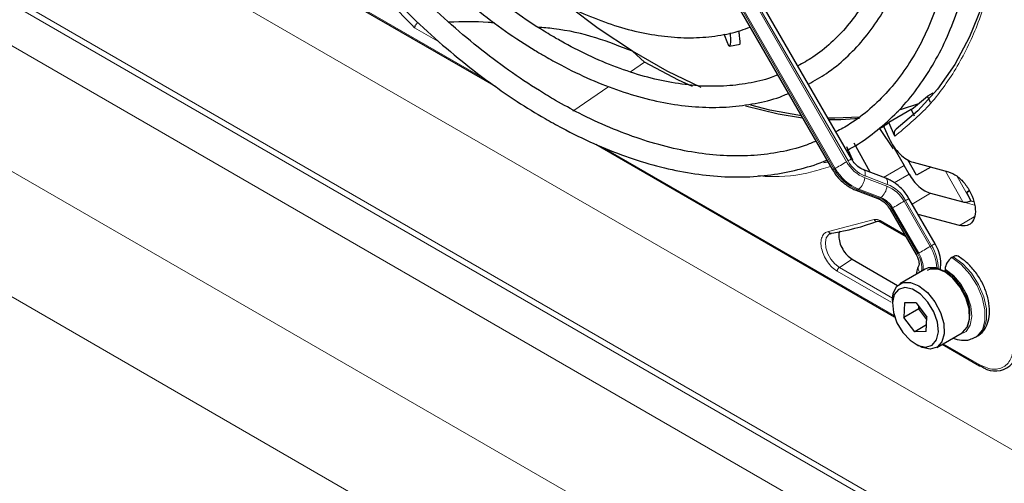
# Paper-space layout 'Blatt4' of a CAD drawing. Header units: millimetres. Extents: x 5 to 418, y 2 to 292.
# Tile 68 of 111: x 124 to 140, y 196 to 203. Entities that reach past the tile are written whole.
import ezdxf

# ---------------------------------------------------------------- set-up
doc = ezdxf.new("R2010")
doc.units = ezdxf.units.MM

psp = doc.layouts.new('Blatt4')

# ---------------------------------------------------------------- linework, layer by layer
at = {"color": 7, "linetype": 'Continuous', "lineweight": 18}
for p, q in [((142.407, 192.954), (86.789, 225.061)), ((88.052, 224.234), (141.145, 193.584)), ((140.865, 193.083), (87.772, 223.733)), ((86.943, 222.218), (138.413, 192.505)), ((137.65, 190.959), (86.031, 220.758)), ((133.178, 207.705), (137.174, 200.783)), ((137.191, 200.793), (133.194, 207.715)), ((133.375, 207.82), (137.372, 200.897)), ((137.395, 200.911), (133.399, 207.833)), ((126.528, 205.158), (131.67, 202.189)), ((127.642, 203.464), (143.244, 194.456)), ((130.931, 202.788), (130.527, 203.021)), ((133.946, 202.324), (134.171, 202.478)), ((133.036, 201.702), (133.605, 202.091)), ((133.496, 201.135), (138.127, 198.462)), ((138.284, 200.838), (137.958, 200.651)), ((137.174, 200.783), (137.191, 200.793)), ((138.127, 200.563), (138.362, 200.702)), ((139.216, 200.262), (138.94, 200.751)), ((137.661, 200.643), (138.012, 200.51)), ((138.017, 200.54), (137.666, 200.673)), ((139.117, 200.674), (139.34, 200.279)), ((137.564, 200.464), (137.548, 200.455)), ((137.548, 200.455), (137.898, 200.322)), ((137.915, 200.331), (137.564, 200.464)), ((138.703, 200.4), (138.413, 200.228)), ((137.898, 200.322), (137.915, 200.331)), ((138.283, 200.272), (138.697, 199.555)), ((138.72, 199.568), (138.307, 200.285)), ((139.216, 200.262), (139.402, 200.212)), ((138.102, 200.167), (138.085, 200.157)), ((138.085, 200.157), (138.499, 199.441)), ((138.516, 199.45), (138.102, 200.167)), ((137.085, 199.792), (137.808, 199.981)), ((137.904, 199.966), (138.294, 199.74)), ((139.395, 200.027), (139.164, 199.888)), ((138.72, 199.568), (138.697, 199.555)), ((137.46, 199.354), (137.258, 199.225)), ((138.078, 198.671), (137.224, 199.164)), ((138.099, 198.739), (137.258, 199.225)), ((138.903, 198.014), (139.471, 197.686))]:
    psp.add_line(p, q, dxfattribs=at)
at = {"color": 7, "linetype": 'Continuous', "lineweight": 25}
for p, q in [((137.45, 200.943), (133.454, 207.865)), ((133.154, 207.692), (137.15, 200.769)), ((126.514, 205.149), (131.812, 202.09)), ((135.49, 202.772), (135.434, 202.92)), ((135.672, 202.928), (135.668, 202.963)), ((135.515, 202.73), (135.687, 202.763)), ((134.171, 202.478), (133.977, 202.648)), ((138.737, 201.987), (138.656, 201.939)), ((138.701, 201.835), (138.656, 201.939)), ((138.512, 201.815), (138.22, 201.719)), ((138.398, 201.726), (138.041, 201.519)), ((138.162, 201.679), (138.192, 201.697)), ((138.398, 201.726), (138.443, 201.625)), ((137.893, 201.423), (137.976, 201.468)), ((137.96, 201.461), (138.047, 201.266)), ((138.137, 201.304), (138.041, 201.519)), ((137.893, 201.423), (138.113, 201.103)), ((133.4, 201.174), (138.134, 198.441)), ((137.745, 200.731), (137.493, 201.193)), ((137.37, 201.139), (137.465, 200.93)), ((138.129, 201.112), (138.284, 200.838)), ((138.362, 200.702), (138.284, 200.838)), ((138.481, 200.685), (138.341, 200.928)), ((138.427, 200.889), (138.99, 200.738)), ((137.995, 200.637), (137.645, 200.77)), ((138.705, 200.814), (138.481, 200.685)), ((137.517, 200.45), (137.867, 200.317)), ((138.703, 200.4), (139.216, 200.262)), ((139.272, 200.411), (139.317, 200.437)), ((139.272, 200.411), (139.317, 200.437)), ((139.317, 200.437), (139.272, 200.411)), ((139.317, 200.437), (139.272, 200.411)), ((139.272, 200.411), (139.343, 200.281)), ((138.775, 199.6), (138.361, 200.317)), ((139.34, 200.279), (139.343, 200.281)), ((139.343, 200.281), (139.387, 200.269)), ((138.061, 200.144), (138.475, 199.427)), ((139.164, 199.888), (138.507, 200.064)), ((137.914, 199.943), (138.309, 199.715)), ((137.46, 199.354), (138.18, 198.938)), ((139.064, 199.393), (139.04, 199.38)), ((138.619, 199.198), (138.218, 198.966)), ((138.934, 199.196), (138.934, 199.169)), ((138.098, 198.699), (138.098, 198.645)), ((138.292, 198.661), (138.281, 198.432)), ((138.474, 198.663), (138.292, 198.661)), ((138.474, 198.663), (138.645, 198.436)), ((138.517, 198.568), (138.281, 198.432)), ((138.517, 198.568), (138.519, 198.603)), ((138.541, 198.573), (138.517, 198.568)), ((138.643, 198.4), (138.517, 198.568)), ((138.452, 198.204), (138.281, 198.432)), ((138.634, 198.207), (138.645, 198.436)), ((138.639, 198.312), (138.452, 198.204)), ((138.634, 198.207), (138.452, 198.204)), ((138.802, 197.956), (139.202, 198.187)), ((139.415, 198.118), (139.439, 198.131)), ((138.463, 198.012), (138.51, 197.985)), ((138.888, 198.006), (139.481, 197.663))]:
    psp.add_line(p, q, dxfattribs=at)
at = {"color": 7, "linetype": 'Continuous', "lineweight": 25, "flags": 128}
for points in [[(139.867, 205.646), (139.845, 205.026), (139.779, 204.435), (139.669, 203.877), (139.517, 203.356), (139.323, 202.875), (139.088, 202.438), (138.814, 202.047), (138.503, 201.704), (138.156, 201.413)], [(133.977, 202.648), (133.436, 203.009), (132.986, 203.347)], [(135.068, 202.076), (134.53, 202.333), (133.977, 202.648)], [(134.93, 202.089), (134.709, 202.192), (134.171, 202.478)], [(136.676, 201.59), (136.289, 201.65), (135.772, 201.777)], [(136.656, 201.625), (136.158, 201.715), (135.857, 201.792)], [(137.583, 201.604), (137.185, 201.588), (137.076, 201.591)], [(137.576, 201.581), (137.281, 201.562), (137.093, 201.562)], [(137.076, 200.897), (137.062, 200.893), (137.013, 200.881)], [(139.202, 198.187), (139.207, 198.19), (139.284, 198.275), (139.321, 198.405), (139.313, 198.566), (139.262, 198.741), (139.172, 198.91), (139.054, 199.056), (138.921, 199.163), (138.786, 199.218), (138.665, 199.217), (138.619, 199.198)], [(138.653, 199.178), (138.703, 199.2), (138.817, 199.202), (138.944, 199.149), (139.07, 199.049), (139.181, 198.911), (139.265, 198.751), (139.314, 198.587), (139.323, 198.468)], [(138.098, 198.699), (138.113, 198.818), (138.17, 198.927), (138.265, 198.986), (138.386, 198.987), (138.52, 198.931), (138.654, 198.825), (138.771, 198.679), (138.861, 198.509), (138.912, 198.334), (138.92, 198.173), (138.884, 198.043), (138.807, 197.959), (138.698, 197.928), (138.698, 197.928)], [(138.629, 197.962), (138.73, 197.992), (138.799, 198.075), (138.828, 198.201), (138.812, 198.356), (138.755, 198.519), (138.662, 198.673), (138.545, 198.798), (138.418, 198.878), (138.297, 198.905), (138.196, 198.876), (138.127, 198.793), (138.098, 198.666), (138.114, 198.512), (138.171, 198.348), (138.264, 198.195), (138.381, 198.07), (138.508, 197.989), (138.629, 197.962)], [(138.698, 197.928), (138.568, 197.956), (138.51, 197.985)]]:
    psp.add_lwpolyline(points, dxfattribs=at)
at = {"color": 7, "linetype": 'Continuous', "lineweight": 18, "flags": 128}
for points in [[(137.372, 200.897), (137.35, 200.885), (137.325, 200.871), (137.3, 200.856), (137.275, 200.841), (137.25, 200.827), (137.227, 200.814), (137.207, 200.802), (137.191, 200.793)], [(137.45, 200.943), (137.448, 200.942), (137.442, 200.938), (137.43, 200.931), (137.415, 200.922), (137.395, 200.911)], [(137.174, 200.783), (137.161, 200.776), (137.153, 200.771), (137.15, 200.769), (137.15, 200.769)], [(137.645, 200.769), (137.651, 200.766), (137.66, 200.756), (137.666, 200.741), (137.669, 200.721), (137.669, 200.698), (137.666, 200.673)], [(137.995, 200.637), (138.002, 200.633), (138.01, 200.623), (138.016, 200.608), (138.02, 200.588), (138.02, 200.565), (138.017, 200.54)], [(138.283, 200.272), (138.261, 200.259), (138.237, 200.245), (138.211, 200.23), (138.186, 200.216), (138.161, 200.201), (138.139, 200.188), (138.119, 200.177), (138.102, 200.167)], [(138.361, 200.317), (138.36, 200.316), (138.353, 200.312), (138.341, 200.305), (138.326, 200.296), (138.307, 200.285)], [(138.085, 200.157), (138.073, 200.15), (138.065, 200.145), (138.061, 200.144), (138.061, 200.144)], [(137.258, 199.225), (137.187, 199.278), (137.124, 199.353), (137.075, 199.44), (137.044, 199.532), (137.036, 199.619), (137.05, 199.691), (137.085, 199.742), (137.103, 199.755)], [(138.775, 199.6), (138.773, 199.599), (138.767, 199.595), (138.755, 199.589), (138.74, 199.579), (138.72, 199.568)], [(138.499, 199.441), (138.487, 199.433), (138.478, 199.429), (138.475, 199.427), (138.475, 199.427)], [(138.697, 199.555), (138.675, 199.542), (138.651, 199.528), (138.625, 199.513), (138.6, 199.499), (138.575, 199.485), (138.553, 199.471), (138.532, 199.46), (138.516, 199.45)], [(139.04, 199.38), (139.189, 199.269), (139.326, 199.118), (139.44, 198.938), (139.522, 198.745), (139.565, 198.554), (139.566, 198.38), (139.524, 198.237), (139.444, 198.137), (139.414, 198.117)], [(139.439, 198.131), (139.467, 198.15), (139.548, 198.25), (139.589, 198.393), (139.589, 198.568), (139.546, 198.759), (139.464, 198.952), (139.35, 199.131), (139.213, 199.282), (139.064, 199.393)], [(139.156, 198.16), (139.166, 198.162), (139.267, 198.209), (139.333, 198.307), (139.358, 198.446), (139.341, 198.611), (139.282, 198.786), (139.188, 198.952), (139.068, 199.094), (138.934, 199.196)]]:
    psp.add_lwpolyline(points, dxfattribs=at)
at = {"color": 7, "linetype": 'Continuous', "lineweight": 25}
for centre, radius, start, end in [((136.453, 204.345), 3.262, 306.6109, 312.4842), ((136.136, 204.093), 3.202, 304.724, 306.5029), ((136.524, 203.595), 3.877, 279.1105, 290.2144), ((139.165, 199.185), 0.231, 122.6055, 177.3945), ((139.108, 199.336), 0.0719, 64.0394, 127.2538), ((139.731, 197.944), 0.362, 230.7967, 9.214), ((139.491, 197.684), 0.0233, 244.1059, 300.3461)]:
    psp.add_arc(centre, radius, start, end, dxfattribs=at)
at = {"color": 7, "linetype": 'Continuous', "lineweight": 18}
for centre, radius, start, end in [((137.878, 201.181), 0.58, 209.265, 248.105), ((137.869, 201.176), 0.543, 209.265, 248.105), ((137.827, 201.149), 0.748, 209.265, 248.105), ((137.844, 201.159), 0.748, 209.265, 248.105), ((137.388, 200.676), 0.276, 309.8792, 353.0863), ((137.801, 200.002), 0.58, 29.265, 68.105), ((137.527, 200.483), 0.0351, 252.5632, 306.0382), ((137.738, 200.543), 0.276, 309.8792, 353.0863), ((137.81, 200.006), 0.543, 29.265, 68.105), ((137.878, 200.35), 0.0351, 252.5043, 306.0437), ((137.759, 199.974), 0.374, 29.265, 68.105), ((137.776, 199.984), 0.374, 29.265, 68.105), ((138.173, 199.226), 0.391, 350.6809, 33.3487), ((138.109, 199.198), 0.479, 357.6936, 31.7563), ((138.088, 199.184), 0.713, 2.5052, 31.37), ((138.127, 199.204), 0.696, 359.7235, 31.5886), ((138.618, 199.212), 0.11, 157.4944, 216.7846), ((138.575, 198.51), 0.75, 343.1144, 61.3945), ((139.495, 197.683), 0.0249, 174.0146, 234.6732)]:
    psp.add_arc(centre, radius, start, end, dxfattribs=at)
at = {"color": 7, "linetype": 'Continuous', "lineweight": 25}
for points, knots in [([(137.371, 201.079), (137.39, 201.088), (137.534, 201.157), (137.779, 201.331), (138.102, 201.6), (138.392, 201.916), (138.65, 202.273), (138.876, 202.668), (139.067, 203.102), (139.223, 203.57), (139.343, 204.07), (139.425, 204.6), (139.47, 205.157), (139.477, 205.737), (139.446, 206.336), (139.378, 206.952), (139.272, 207.582), (139.131, 208.221), (138.953, 208.867), (138.742, 209.515), (138.497, 210.162), (138.219, 210.805), (137.919, 211.429), (137.698, 211.831), (137.59, 212.027)], [0, 0, 0, 0, 0.0070224, 0.0538172, 0.1005997, 0.1474361, 0.1943917, 0.2415026, 0.2887732, 0.3361837, 0.3837019, 0.4312933, 0.478928, 0.5265829, 0.5742402, 0.6218896, 0.6695267, 0.7171498, 0.7647589, 0.8123553, 0.8599409, 0.9075179, 0.9550887, 1, 1, 1, 1]), ([(137.3, 211.859), (137.321, 211.824), (137.459, 211.588), (137.689, 211.138), (137.986, 210.513), (138.25, 209.88), (138.482, 209.245), (138.681, 208.61), (138.846, 207.98), (138.975, 207.358), (139.068, 206.748), (139.125, 206.154), (139.145, 205.578), (139.128, 205.024), (139.075, 204.496), (138.986, 203.996), (138.862, 203.527), (138.704, 203.091), (138.511, 202.692), (138.287, 202.33), (138.031, 202.008), (137.744, 201.728), (137.469, 201.513), (137.278, 201.411), (137.203, 201.371)], [0, 0, 0, 0, 0.0084685, 0.0564512, 0.1044304, 0.1524033, 0.200367, 0.2483188, 0.296256, 0.3441762, 0.3920775, 0.4399588, 0.4878207, 0.5356657, 0.5835002, 0.6313329, 0.679178, 0.72706, 0.775013, 0.8230798, 0.8713068, 0.9197312, 0.9683618, 1, 1, 1, 1]), ([(136.767, 202.126), (136.864, 202.181), (137.074, 202.3), (137.364, 202.538), (137.641, 202.826), (137.886, 203.157), (138.098, 203.526), (138.276, 203.933), (138.418, 204.374), (138.524, 204.848), (138.592, 205.351), (138.622, 205.879), (138.615, 206.429), (138.57, 206.997), (138.487, 207.581), (138.368, 208.175), (138.213, 208.777), (138.023, 209.383), (137.8, 209.988), (137.543, 210.59), (137.273, 211.155), (137.076, 211.513), (136.985, 211.677)], [0, 0, 0, 0, 0.042839, 0.092827, 0.142855, 0.193022, 0.243385, 0.293956, 0.34471, 0.395602, 0.446585, 0.497618, 0.548672, 0.599723, 0.650761, 0.701782, 0.752784, 0.803769, 0.85474, 0.905699, 0.956649, 1, 1, 1, 1]), ([(136.695, 211.51), (136.766, 211.383), (136.944, 211.067), (137.195, 210.549), (137.451, 209.961), (137.675, 209.369), (137.866, 208.777), (138.023, 208.189), (138.144, 207.609), (138.229, 207.042), (138.278, 206.49), (138.29, 205.957), (138.266, 205.448), (138.205, 204.965), (138.109, 204.511), (137.978, 204.09), (137.814, 203.703), (137.617, 203.354), (137.388, 203.043), (137.128, 202.775), (136.866, 202.562), (136.68, 202.46), (136.599, 202.416)], [0, 0, 0, 0, 0.034582, 0.08603, 0.137472, 0.188902, 0.240318, 0.291715, 0.343089, 0.394438, 0.445761, 0.497058, 0.548333, 0.599597, 0.650862, 0.702153, 0.753511, 0.80499, 0.856655, 0.908569, 0.96076, 1, 1, 1, 1]), ([(129.141, 207.147), (129.183, 207.074), (129.329, 206.824), (129.603, 206.415), (129.961, 205.927), (130.34, 205.464), (130.737, 205.03), (131.147, 204.628), (131.57, 204.26), (132, 203.931), (132.343, 203.703), (132.618, 203.54), (132.893, 203.388), (133.262, 203.213), (133.697, 203.051), (134.125, 202.937), (134.542, 202.872), (134.947, 202.855), (135.333, 202.89), (135.633, 202.95), (135.795, 203.014), (135.843, 203.033)], [0, 0, 0, 0, 0.024893, 0.084681, 0.144477, 0.204286, 0.264115, 0.32397, 0.383856, 0.443777, 0.503736, 0.525177, 0.556785, 0.616785, 0.676812, 0.736803, 0.796699, 0.856424, 0.915894, 0.975048, 1, 1, 1, 1]), ([(136.282, 202.274), (136.247, 202.259), (136.099, 202.197), (135.814, 202.135), (135.428, 202.089), (135.023, 202.093), (134.603, 202.145), (134.17, 202.243), (133.727, 202.388), (133.285, 202.576), (132.962, 202.743), (132.71, 202.886), (132.449, 203.043), (132.067, 203.3), (131.616, 203.645), (131.172, 204.029), (130.738, 204.448), (130.316, 204.9), (129.91, 205.381), (129.523, 205.889), (129.156, 206.416), (128.933, 206.782), (128.822, 206.963)], [0, 0, 0, 0, 0.017316, 0.07398, 0.130407, 0.186548, 0.242429, 0.298112, 0.353664, 0.409142, 0.461634, 0.472322, 0.501413, 0.556837, 0.61229, 0.667762, 0.723255, 0.77877, 0.834303, 0.889852, 0.945412, 1, 1, 1, 1]), ([(128.535, 206.798), (128.559, 206.756), (128.693, 206.522), (128.961, 206.112), (129.339, 205.574), (129.74, 205.062), (130.159, 204.576), (130.594, 204.12), (131.042, 203.697), (131.501, 203.31), (131.967, 202.961), (132.333, 202.722), (132.625, 202.549), (132.917, 202.388), (133.315, 202.196), (133.785, 202.013), (134.248, 201.878), (134.702, 201.791), (135.143, 201.753), (135.569, 201.764), (135.975, 201.827), (136.269, 201.9), (136.42, 201.968), (136.451, 201.981)], [0, 0, 0, 0, 0.011961, 0.066529, 0.121102, 0.175682, 0.230275, 0.284884, 0.339513, 0.394165, 0.448844, 0.503549, 0.521416, 0.550246, 0.604978, 0.659732, 0.714464, 0.769138, 0.823706, 0.878111, 0.932303, 0.986256, 1, 1, 1, 1]), ([(136.888, 201.224), (136.83, 201.2), (136.651, 201.124), (136.324, 201.047), (135.912, 200.991), (135.48, 200.985), (135.032, 201.027), (134.572, 201.116), (134.1, 201.252), (133.62, 201.433), (133.172, 201.642), (132.799, 201.845), (132.426, 202.069), (132.015, 202.343), (131.531, 202.708), (131.052, 203.112), (130.583, 203.552), (130.126, 204.025), (129.683, 204.529), (129.257, 205.061), (128.852, 205.618), (128.506, 206.133), (128.307, 206.469), (128.227, 206.605)], [0, 0, 0, 0, 0.024672, 0.076861, 0.128877, 0.180683, 0.232288, 0.283733, 0.335065, 0.386327, 0.437551, 0.476812, 0.503694, 0.554892, 0.606112, 0.657347, 0.708597, 0.759864, 0.811146, 0.86244, 0.913744, 0.965056, 1, 1, 1, 1]), ([(130.527, 203.021), (130.28, 203.275), (129.786, 203.784), (129.091, 204.638), (128.451, 205.519), (128.077, 206.135), (127.897, 206.429)], [0, 0, 0, 0, 0.254215, 0.509942, 0.76567, 1, 1, 1, 1]), ([(127.932, 206.449), (127.977, 206.371), (128.141, 206.087), (128.449, 205.617), (128.854, 205.042), (129.282, 204.491), (129.728, 203.968), (130.19, 203.474), (130.666, 203.012), (131.153, 202.586), (131.649, 202.196), (132.13, 201.861), (132.534, 201.613), (132.939, 201.388), (133.365, 201.18), (133.867, 200.979), (134.363, 200.825), (134.851, 200.718), (135.326, 200.66), (135.787, 200.651), (136.232, 200.69), (136.653, 200.783), (136.929, 200.864), (137.057, 200.926), (137.059, 200.927)], [0, 0, 0, 0, 0.01943, 0.069936, 0.120444, 0.170959, 0.221483, 0.272019, 0.322569, 0.373136, 0.423723, 0.474329, 0.518625, 0.545295, 0.595931, 0.646585, 0.697225, 0.747827, 0.79836, 0.848782, 0.899057, 0.949155, 0.999073, 1, 1, 1, 1]), ([(130.527, 203.021), (130.529, 203.028), (130.532, 203.041), (130.542, 203.062), (130.555, 203.081), (130.566, 203.093), (130.571, 203.098)], [0, 0, 0, 0, 0.292814, 0.50299, 0.762282, 1, 1, 1, 1]), ([(131.798, 203.095), (131.763, 203.099), (131.524, 203.124), (131.277, 203.115), (131.067, 203.107)], [0, 0, 0, 0, 0.148304, 1, 1, 1, 1]), ([(133.977, 202.648), (133.788, 202.723), (133.401, 202.876), (132.884, 202.996), (132.564, 203.022), (132.479, 203.03)], [0, 0, 0, 0, 0.4152214, 0.8450976, 1, 1, 1, 1]), ([(135.526, 202.94), (135.527, 202.923), (135.53, 202.876), (135.532, 202.827), (135.53, 202.781), (135.528, 202.756), (135.522, 202.737), (135.517, 202.729), (135.509, 202.731), (135.503, 202.74), (135.496, 202.755), (135.492, 202.766), (135.49, 202.772)], [0, 0, 0, 0, 0.124703, 0.336226, 0.418317, 0.583102, 0.64497, 0.769474, 0.832533, 0.913188, 0.95421, 1, 1, 1, 1]), ([(135.687, 202.764), (135.687, 202.764), (135.688, 202.764), (135.688, 202.772), (135.687, 202.794), (135.684, 202.829), (135.68, 202.867), (135.676, 202.896), (135.673, 202.92), (135.672, 202.928)], [0, 0, 0, 0, 0.089466, 0.158348, 0.386891, 0.619563, 0.737031, 0.908895, 1, 1, 1, 1]), ([(138.156, 201.413), (138.15, 201.407), (138.137, 201.394), (138.127, 201.366), (138.126, 201.334), (138.133, 201.314), (138.137, 201.304)], [0, 0, 0, 0, 0.244834, 0.494364, 0.74729, 1, 1, 1, 1]), ([(137.645, 200.77), (137.629, 200.777), (137.581, 200.797), (137.509, 200.854), (137.468, 200.915), (137.45, 200.943)], [0, 0, 0, 0, 0.216551, 0.651699, 1, 1, 1, 1]), ([(137.15, 200.769), (137.169, 200.74), (137.222, 200.656), (137.335, 200.545), (137.446, 200.478), (137.507, 200.453), (137.517, 200.45)], [0, 0, 0, 0, 0.209643, 0.585012, 0.93779, 1, 1, 1, 1]), ([(138.362, 200.702), (138.385, 200.665), (138.432, 200.592), (138.519, 200.502), (138.612, 200.432), (138.673, 200.41), (138.703, 200.4)], [0, 0, 0, 0, 0.249963, 0.499997, 0.749957, 1, 1, 1, 1]), ([(138.361, 200.317), (138.343, 200.347), (138.29, 200.43), (138.177, 200.541), (138.066, 200.609), (138.004, 200.633), (137.995, 200.637)], [0, 0, 0, 0, 0.2096429, 0.5850117, 0.9377903, 1, 1, 1, 1]), ([(137.867, 200.317), (137.883, 200.31), (137.93, 200.289), (138.002, 200.232), (138.043, 200.171), (138.061, 200.144)], [0, 0, 0, 0, 0.216551, 0.651699, 1, 1, 1, 1]), ([(139.216, 200.262), (139.226, 200.26), (139.244, 200.257), (139.277, 200.259), (139.304, 200.264), (139.326, 200.271), (139.335, 200.276), (139.34, 200.279)], [0, 0, 0, 0, 0.275668, 0.508228, 0.733527, 0.862271, 1, 1, 1, 1]), ([(137.863, 199.955), (137.867, 199.956), (137.876, 199.958), (137.897, 199.953), (137.911, 199.944), (137.914, 199.942)], [0, 0, 0, 0, 0.4403342, 0.8723709, 1, 1, 1, 1]), ([(137.106, 199.753), (137.112, 199.758), (137.117, 199.764), (137.128, 199.763), (137.129, 199.763)], [0, 0, 0, 0, 0.937573, 1, 1, 1, 1]), ([(137.265, 199.8), (137.261, 199.792), (137.25, 199.77), (137.249, 199.74), (137.248, 199.72)], [0, 0, 0, 0, 0.333442, 1, 1, 1, 1]), ([(138.859, 199.193), (138.864, 199.236), (138.874, 199.324), (138.842, 199.466), (138.797, 199.557), (138.775, 199.6)], [0, 0, 0, 0, 0.325731, 0.676082, 1, 1, 1, 1]), ([(138.475, 199.427), (138.483, 199.413), (138.501, 199.379), (138.517, 199.327), (138.522, 199.283), (138.519, 199.258), (138.518, 199.255), (138.517, 199.254)], [0, 0, 0, 0, 0.1768056, 0.4226836, 0.6299768, 0.82324, 1, 1, 1, 1]), ([(139.437, 198.135), (139.447, 198.14), (139.499, 198.162), (139.566, 198.245), (139.624, 198.372), (139.645, 198.526), (139.627, 198.699), (139.571, 198.883), (139.481, 199.062), (139.362, 199.222), (139.244, 199.334), (139.166, 199.383), (139.139, 199.401)], [0, 0, 0, 0, 0.026719, 0.130406, 0.233093, 0.341968, 0.458235, 0.577095, 0.695696, 0.814546, 0.93457, 1, 1, 1, 1]), ([(138.517, 199.254), (138.504, 199.226), (138.485, 199.184), (138.481, 199.134), (138.479, 199.117)], [0, 0, 0, 0, 0.65039, 1, 1, 1, 1]), ([(139.058, 198.104), (139.104, 198.09), (139.193, 198.063), (139.318, 198.07), (139.384, 198.106), (139.411, 198.121)], [0, 0, 0, 0, 0.374213, 0.743733, 1, 1, 1, 1])]:
    psp.add_open_spline(points, degree=3, knots=knots, dxfattribs=at)
at = {"color": 7, "linetype": 'Continuous', "lineweight": 18}
for points, knots in [([(139.872, 205.582), (139.862, 205.269), (139.843, 204.641), (139.688, 203.783), (139.44, 203), (139.093, 202.318), (138.665, 201.737), (138.312, 201.448), (138.137, 201.304)], [0, 0, 0, 0, 0.165233, 0.331999, 0.5, 0.667989, 0.834761, 1, 1, 1, 1]), ([(137.118, 200.825), (137.021, 200.794), (136.71, 200.693), (136.321, 200.647), (136.02, 200.671), (135.969, 200.676)], [0, 0, 0, 0, 0.27373, 0.875899, 1, 1, 1, 1]), ([(137.808, 199.981), (137.811, 199.976), (137.818, 199.965), (137.833, 199.955), (137.849, 199.951), (137.859, 199.955), (137.864, 199.956)], [0, 0, 0, 0, 0.250001, 0.500001, 0.75, 1, 1, 1, 1]), ([(137.904, 199.966), (137.904, 199.961), (137.905, 199.951), (137.91, 199.944), (137.914, 199.943), (137.914, 199.943)], [0, 0, 0, 0, 0.483463, 0.966925, 1, 1, 1, 1]), ([(137.224, 199.164), (137.197, 199.183), (137.142, 199.22), (137.067, 199.311), (137.008, 199.415), (136.973, 199.522), (136.962, 199.623), (136.979, 199.709), (137.02, 199.772), (137.064, 199.786), (137.085, 199.792)], [0, 0, 0, 0, 0.121712, 0.25, 0.378287, 0.499999, 0.621712, 0.75, 0.878288, 1, 1, 1, 1]), ([(139.471, 197.686), (139.54, 197.655), (139.646, 197.606), (139.774, 197.611), (139.863, 197.643), (139.934, 197.703), (140.002, 197.812), (140.014, 197.928), (140.021, 198.004)], [0, 0, 0, 0, 0.239457, 0.368361, 0.5, 0.631639, 0.760543, 1, 1, 1, 1])]:
    psp.add_open_spline(points, degree=3, knots=knots, dxfattribs=at)
at = {"color": 7, "linetype": 'Continuous', "lineweight": 25}
for points in [[(138.047, 201.266), (138.07, 201.221), (138.117, 201.131), (138.214, 201.017), (138.321, 200.929), (138.392, 200.902), (138.427, 200.889)], [(138.99, 200.738), (139.034, 200.72), (139.121, 200.685), (139.249, 200.558), (139.35, 200.398), (139.41, 200.224), (139.419, 200.064), (139.375, 199.943), (139.287, 199.873), (139.205, 199.883), (139.164, 199.888)], [(137.248, 199.72), (137.251, 199.686), (137.258, 199.618), (137.307, 199.509), (137.377, 199.413), (137.432, 199.373), (137.46, 199.354)]]:
    psp.add_open_spline(points, degree=3, dxfattribs=at)
at = {"color": 7, "linetype": 'Continuous', "lineweight": 18}
for points in [[(137.808, 199.981), (137.822, 199.984), (137.851, 199.991), (137.886, 199.974), (137.904, 199.966)], [(137.085, 199.792), (137.088, 199.787), (137.094, 199.776), (137.108, 199.766), (137.123, 199.761), (137.133, 199.765), (137.138, 199.766)], [(137.224, 199.164), (137.225, 199.17), (137.226, 199.181), (137.233, 199.199), (137.244, 199.214), (137.253, 199.221), (137.258, 199.225)]]:
    psp.add_open_spline(points, degree=3, dxfattribs=at)

doc.saveas('drawing.dxf')
